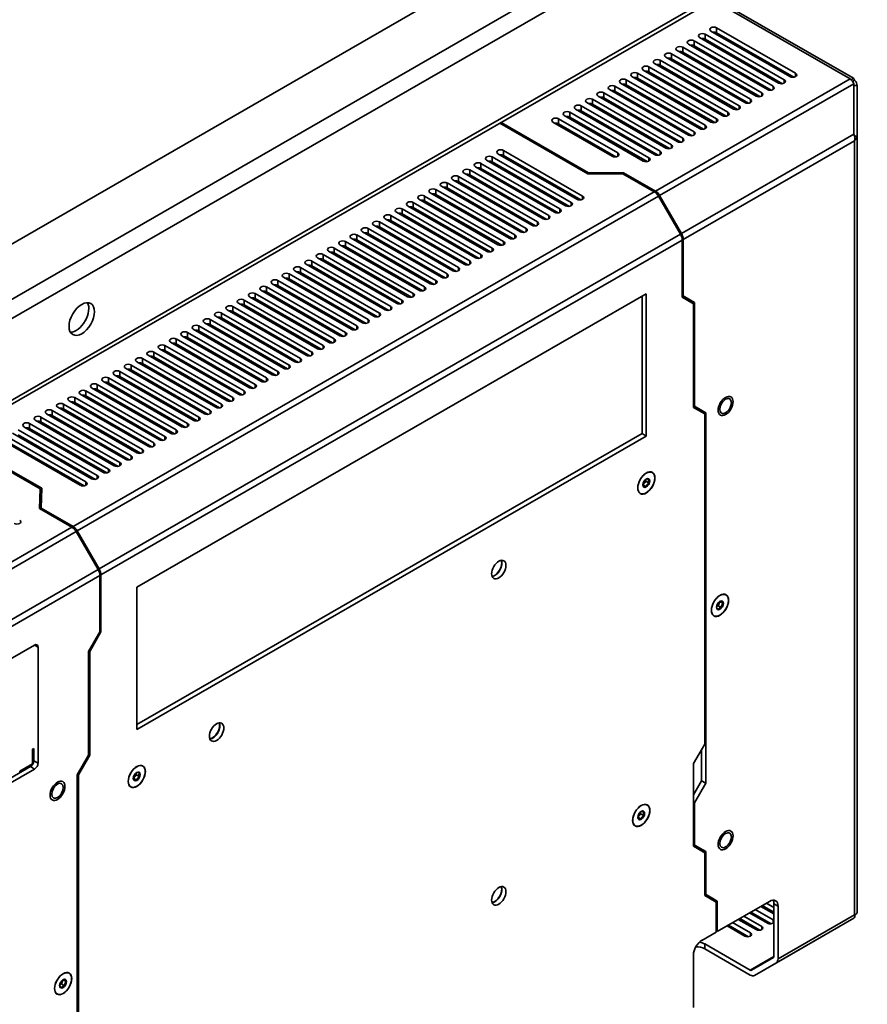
# Model space of a CAD drawing. Header units: millimetres. Extents: x 0 to 4200, y 0 to 2970.
# Tile 8 of 22: x 692 to 904, y 636 to 883. Entities that reach past the tile are written whole.
import ezdxf

# ---------------------------------------------------------------- set-up
doc = ezdxf.new("R2010")
doc.units = ezdxf.units.MM
doc.header["$LTSCALE"] = 10
doc.layers.add('Sichtbare Kanten(ISO)', color=7, linetype='Continuous', lineweight=35)
doc.layers.add('Sichtbare tangentiale Kanten(ISO)', color=7, linetype='Continuous', lineweight=35)

msp = doc.modelspace()

# ---------------------------------------------------------------- linework, layer by layer
at = {"layer": 'Sichtbare Kanten(ISO)'}
for p, q in [((537.4, 739.03), (989.88, 999.6)), ((1007.64, 969.63), (546.67, 704.17)), ((865.35, 887.69), (899.66, 867.93)), ((900.48, 868.12), (865.93, 888.02)), ((883.14, 867.73), (863.34, 879.13)), ((864.75, 879.94), (884.55, 868.54)), ((885.97, 869.36), (866.17, 880.76)), ((866.17, 879.53), (885.51, 868.39)), ((859.1, 876.69), (878.89, 865.28)), ((880.31, 866.1), (860.51, 877.5)), ((860.51, 876.27), (879.85, 865.13)), ((861.92, 878.31), (881.72, 866.91)), ((863.34, 877.9), (882.68, 866.76)), ((871.82, 876.25), (885.48, 868.39)), ((853.44, 873.43), (873.24, 862.03)), ((874.65, 862.84), (854.85, 874.24)), ((856.27, 875.06), (876.07, 863.66)), ((877.48, 864.47), (857.68, 875.87)), ((857.68, 874.64), (877.03, 863.51)), ((869, 859.58), (849.2, 870.98)), ((850.61, 871.8), (870.41, 860.4)), ((871.82, 861.21), (852.03, 872.61)), ((852.03, 871.39), (871.37, 860.25)), ((854.85, 873.02), (874.2, 861.88)), ((871.82, 872.98), (882.63, 866.76)), ((844.95, 868.54), (864.75, 857.14)), ((866.17, 857.95), (846.37, 869.36)), ((847.78, 870.17), (867.58, 858.77)), ((849.2, 869.76), (868.54, 858.62)), ((871.82, 869.71), (879.78, 865.13)), ((860.51, 854.7), (840.71, 866.1)), ((842.13, 866.91), (861.92, 855.51)), ((863.34, 856.33), (843.54, 867.73)), ((843.54, 866.5), (862.88, 855.36)), ((846.37, 868.13), (865.71, 856.99)), ((846.58, 867.61), (846.58, 868.01)), ((871.82, 866.44), (876.94, 863.49)), ((900.48, 868.12), (899.86, 867.76)), ((900.24, 867.33), (900.77, 867.63)), ((900.48, 868.12), (900.77, 867.63)), ((900.58, 854.07), (900.58, 866.75)), ((900.58, 866.29), (901.38, 866.29)), ((901.38, 853.61), (901.38, 866.29)), ((836.47, 863.66), (856.27, 852.25)), ((857.68, 853.07), (837.88, 864.47)), ((839.3, 865.28), (859.1, 853.88)), ((840.71, 864.87), (860.06, 853.73)), ((846.58, 864.35), (846.58, 864.75)), ((852.02, 849.81), (832.23, 861.21)), ((833.64, 862.03), (853.44, 850.63)), ((854.85, 851.44), (835.05, 862.84)), ((835.05, 861.61), (854.4, 850.48)), ((837.88, 863.24), (857.23, 852.1)), ((846.58, 861.09), (846.58, 861.49)), ((871.82, 863.17), (874.09, 861.86)), ((827.98, 858.77), (847.78, 847.37)), ((849.2, 848.18), (829.4, 859.58)), ((830.81, 860.4), (850.61, 849)), ((832.23, 859.99), (851.57, 848.85)), ((811.87, 856.89), (833.92, 844.19)), ((834.09, 844.42), (812.15, 857.05)), ((825.16, 857.14), (840, 848.59)), ((841.42, 849.4), (826.57, 857.95)), ((826.57, 856.73), (840.96, 848.44)), ((829.4, 858.36), (848.74, 847.22)), ((846.58, 857.83), (846.58, 858.23)), ((846.58, 854.57), (846.58, 854.98)), ((846.58, 851.32), (846.58, 851.72)), ((901.38, 853.61), (900.73, 853.61)), ((901.38, 659.06), (901.38, 853.61)), ((811.37, 849.2), (831.17, 837.8)), ((832.58, 838.61), (812.78, 850.01)), ((812.78, 848.79), (832.12, 837.65)), ((826.92, 835.36), (807.12, 846.76)), ((808.54, 847.57), (828.34, 836.17)), ((829.75, 836.98), (809.95, 848.39)), ((809.95, 847.16), (829.3, 836.02)), ((846.58, 848.06), (846.58, 848.46)), ((802.88, 844.31), (822.68, 832.91)), ((824.09, 833.73), (804.3, 845.13)), ((804.3, 843.9), (823.64, 832.76)), ((805.71, 845.94), (825.51, 834.54)), ((807.12, 845.53), (826.47, 834.39)), ((833.92, 844.19), (842.69, 844.19)), ((842.86, 844.42), (834.09, 844.42)), ((834.09, 844.42), (834.09, 844.19)), ((842.69, 844.19), (850.56, 839.66)), ((850.84, 839.82), (842.86, 844.42)), ((842.86, 844.1), (842.86, 844.42)), ((818.44, 830.47), (798.64, 841.87)), ((800.05, 842.68), (819.85, 831.28)), ((800.54, 842.43), (800.52, 842.42)), ((821.27, 832.1), (801.47, 843.5)), ((801.47, 842.27), (820.81, 831.13)), ((801.59, 841.8), (801.94, 842)), ((794.4, 839.43), (814.19, 828.03)), ((815.61, 828.84), (795.81, 840.24)), ((795.81, 839.02), (815.15, 827.88)), ((797.22, 841.06), (817.02, 829.65)), ((797.72, 840.8), (797.69, 840.79)), ((798.64, 840.64), (817.98, 829.5)), ((798.76, 840.17), (799.11, 840.37)), ((809.95, 825.58), (790.15, 836.98)), ((791.57, 837.8), (811.37, 826.4)), ((812.78, 827.21), (792.98, 838.61)), ((792.98, 837.39), (812.33, 826.25)), ((795.93, 838.54), (796.28, 838.75)), ((851.61, 838.55), (857.11, 829.04)), ((857.39, 829.2), (851.89, 838.71)), ((785.91, 834.54), (805.71, 823.14)), ((807.12, 823.95), (787.33, 835.36)), ((787.33, 834.13), (806.67, 822.99)), ((788.74, 836.17), (808.54, 824.77)), ((790.15, 835.76), (809.5, 824.62)), ((814.31, 834.47), (814.66, 834.68)), ((801.47, 820.7), (781.67, 832.1)), ((783.08, 832.91), (802.88, 821.51)), ((804.3, 822.33), (784.5, 833.73)), ((784.5, 832.5), (803.84, 821.36)), ((811.48, 832.85), (811.83, 833.05)), ((777.43, 829.65), (797.22, 818.25)), ((798.64, 819.07), (778.84, 830.47)), ((778.84, 829.24), (798.18, 818.1)), ((780.25, 831.28), (800.05, 819.88)), ((781.67, 830.87), (801.01, 819.73)), ((808.89, 831.35), (809, 831.42)), ((792.98, 815.81), (773.18, 827.21)), ((774.6, 828.03), (794.4, 816.62)), ((795.81, 817.44), (776.01, 828.84)), ((776.01, 827.61), (795.36, 816.47)), ((857.54, 827.57), (857.54, 813.27)), ((857.82, 813.57), (857.82, 827.73)), ((768.94, 824.77), (788.74, 813.37)), ((769.43, 824.51), (769.41, 824.5)), ((790.15, 814.18), (770.35, 825.58)), ((770.35, 824.36), (789.7, 813.22)), ((770.47, 823.89), (770.82, 824.09)), ((771.77, 826.4), (791.57, 815)), ((772.26, 826.14), (772.24, 826.13)), ((773.18, 825.98), (792.53, 814.85)), ((784.5, 810.92), (764.7, 822.32)), ((766.11, 823.14), (785.91, 811.74)), ((766.6, 822.88), (766.58, 822.87)), ((787.32, 812.55), (767.53, 823.95)), ((767.53, 822.73), (786.87, 811.59)), ((767.65, 822.26), (767.99, 822.46)), ((760.46, 819.88), (780.25, 808.48)), ((760.95, 819.62), (760.92, 819.61)), ((781.67, 809.29), (761.87, 820.7)), ((761.87, 819.47), (781.21, 808.33)), ((761.99, 819), (762.34, 819.2)), ((763.28, 821.51), (783.08, 810.11)), ((763.77, 821.25), (763.75, 821.24)), ((764.7, 821.1), (784.04, 809.96)), ((764.82, 820.63), (765.17, 820.83)), ((776.01, 806.04), (756.21, 817.44)), ((757.63, 818.25), (777.43, 806.85)), ((758.12, 818), (758.1, 817.98)), ((778.84, 807.67), (759.04, 819.07)), ((759.04, 817.84), (778.38, 806.7)), ((759.16, 817.37), (759.51, 817.57)), ((783.2, 816.56), (783.55, 816.76)), ((786.03, 818.19), (786.26, 818.32)), ((751.97, 815), (771.77, 803.59)), ((752.46, 814.74), (752.44, 814.73)), ((773.18, 804.41), (753.38, 815.81)), ((753.38, 814.58), (772.73, 803.44)), ((753.5, 814.11), (753.85, 814.31)), ((754.8, 816.62), (774.6, 805.22)), ((755.29, 816.37), (755.27, 816.35)), ((756.21, 816.21), (775.56, 805.07)), ((756.33, 815.74), (756.68, 815.94)), ((780.37, 814.93), (780.72, 815.13)), ((848.56, 814.12), (720.86, 740.58)), ((746.31, 811.74), (766.11, 800.34)), ((767.53, 801.15), (747.73, 812.55)), ((749.14, 813.37), (768.94, 801.97)), ((749.63, 813.11), (749.61, 813.1)), ((770.35, 802.78), (750.56, 814.18)), ((750.56, 812.95), (769.9, 801.82)), ((750.67, 812.48), (751.02, 812.69)), ((774.71, 811.67), (775.06, 811.87)), ((777.54, 813.3), (777.89, 813.5)), ((847.5, 813.51), (847.5, 779.08)), ((848.56, 778.47), (848.56, 814.12)), ((857.54, 813.73), (857.82, 813.57)), ((857.54, 813.73), (859.59, 812.54)), ((860.37, 811.63), (857.54, 813.27)), ((860.65, 811.92), (857.82, 813.57)), ((859.59, 812.54), (860.65, 811.92)), ((859.59, 812.54), (859.59, 812.08)), ((860.65, 785.93), (860.65, 811.92)), ((761.87, 797.89), (742.07, 809.29)), ((743.48, 810.11), (763.28, 798.71)), ((743.98, 809.85), (743.95, 809.84)), ((764.7, 799.52), (744.9, 810.92)), ((744.9, 809.7), (764.24, 798.56)), ((745.02, 809.23), (745.37, 809.43)), ((746.8, 811.48), (746.78, 811.47)), ((747.73, 811.33), (767.07, 800.19)), ((747.85, 810.85), (748.2, 811.06)), ((771.88, 810.04), (772.23, 810.24)), ((860.37, 811.63), (860.37, 785.63)), ((737.83, 806.85), (757.63, 795.45)), ((759.04, 796.26), (739.24, 807.67)), ((740.66, 808.48), (760.45, 797.08)), ((741.15, 808.22), (741.12, 808.21)), ((742.07, 808.07), (761.41, 796.93)), ((742.19, 807.6), (742.54, 807.8)), ((766.23, 806.79), (766.58, 806.99)), ((769.06, 808.41), (769.4, 808.62)), ((753.38, 793.01), (733.59, 804.41)), ((735, 805.22), (754.8, 793.82)), ((735.49, 804.97), (735.47, 804.95)), ((756.21, 794.64), (736.41, 806.04)), ((736.41, 804.81), (755.76, 793.67)), ((736.53, 804.34), (736.88, 804.54)), ((738.32, 806.59), (738.3, 806.58)), ((739.24, 806.44), (758.59, 795.3)), ((739.36, 805.97), (739.71, 806.17)), ((763.4, 805.16), (763.75, 805.36)), ((729.34, 801.97), (749.14, 790.56)), ((750.56, 791.38), (730.76, 802.78)), ((732.17, 803.59), (751.97, 792.19)), ((732.66, 803.34), (732.64, 803.32)), ((733.59, 803.18), (752.93, 792.04)), ((733.7, 802.71), (734.05, 802.91)), ((757.74, 801.9), (758.09, 802.1)), ((760.57, 803.53), (760.92, 803.73)), ((744.9, 788.12), (725.1, 799.52)), ((726.51, 800.34), (746.31, 788.94)), ((727, 800.08), (726.98, 800.07)), ((747.73, 789.75), (727.93, 801.15)), ((727.93, 799.92), (747.27, 788.79)), ((728.05, 799.45), (728.4, 799.65)), ((729.83, 801.71), (729.81, 801.7)), ((730.76, 801.55), (750.1, 790.41)), ((730.88, 801.08), (731.22, 801.28)), ((754.91, 800.27), (755.26, 800.47)), ((720.86, 797.08), (740.66, 785.68)), ((742.07, 786.49), (722.27, 797.89)), ((723.69, 798.71), (743.48, 787.31)), ((724.18, 798.45), (724.15, 798.44)), ((725.1, 798.3), (744.44, 787.16)), ((725.22, 797.82), (725.57, 798.03)), ((749.26, 797.01), (749.61, 797.21)), ((752.08, 798.64), (752.43, 798.84)), ((736.41, 783.23), (716.61, 794.64)), ((718.03, 795.45), (737.83, 784.05)), ((718.52, 795.19), (718.5, 795.18)), ((739.24, 784.86), (719.44, 796.26)), ((719.44, 795.04), (738.79, 783.9)), ((719.56, 794.57), (719.91, 794.77)), ((721.35, 796.82), (721.33, 796.81)), ((722.27, 796.67), (741.62, 785.53)), ((722.39, 796.2), (722.74, 796.4)), ((746.43, 795.38), (746.78, 795.59)), ((712.37, 792.19), (732.17, 780.79)), ((733.58, 781.61), (713.79, 793.01)), ((715.2, 793.82), (735, 782.42)), ((715.69, 793.56), (715.67, 793.55)), ((716.61, 793.41), (735.96, 782.27)), ((716.73, 792.94), (717.08, 793.14)), ((740.77, 792.13), (741.12, 792.33)), ((743.6, 793.76), (743.95, 793.96)), ((727.93, 778.35), (708.13, 789.75)), ((709.54, 790.56), (729.34, 779.16)), ((710.03, 790.31), (710.01, 790.29)), ((730.76, 779.98), (710.96, 791.38)), ((710.96, 790.15), (730.3, 779.01)), ((711.08, 789.68), (711.43, 789.88)), ((712.86, 791.94), (712.84, 791.92)), ((713.79, 791.78), (733.13, 780.64)), ((713.9, 791.31), (714.25, 791.51)), ((737.94, 790.5), (738.29, 790.7)), ((703.89, 787.31), (723.69, 775.9)), ((725.1, 776.72), (705.3, 788.12)), ((706.71, 788.93), (726.51, 777.53)), ((707.21, 788.68), (707.18, 788.67)), ((708.13, 788.52), (727.47, 777.38)), ((708.25, 788.05), (708.6, 788.25)), ((732.29, 787.24), (732.64, 787.44)), ((735.11, 788.87), (735.46, 789.07)), ((719.44, 773.46), (699.64, 784.86)), ((701.06, 785.68), (720.86, 774.28)), ((722.27, 775.09), (702.47, 786.49)), ((702.47, 785.27), (721.82, 774.13)), ((705.3, 786.89), (724.64, 775.75)), ((705.42, 786.42), (705.77, 786.62)), ((729.46, 785.61), (729.81, 785.81)), ((860.37, 786.09), (860.65, 785.93)), ((860.37, 786.09), (862.42, 784.9)), ((863.2, 783.99), (860.37, 785.63)), ((863.48, 784.29), (860.65, 785.93)), ((862.42, 784.9), (863.48, 784.29)), ((862.42, 784.9), (862.42, 784.44)), ((695.4, 782.42), (715.2, 771.02)), ((716.61, 771.83), (696.82, 783.23)), ((698.23, 784.05), (718.03, 772.65)), ((699.64, 783.64), (718.99, 772.5)), ((723.8, 782.35), (724.15, 782.55)), ((726.63, 783.98), (726.98, 784.18)), ((863.2, 783.99), (863.2, 701.28)), ((863.48, 691.49), (863.48, 784.29)), ((710.96, 768.58), (691.16, 779.98)), ((692.57, 780.79), (712.37, 769.39)), ((713.79, 770.2), (693.99, 781.61)), ((693.99, 780.38), (713.33, 769.24)), ((696.82, 782.01), (716.16, 770.87)), ((720.97, 780.72), (721.32, 780.93)), ((696.63, 765.26), (674.69, 777.89)), ((697.03, 765.36), (674.97, 778.06)), ((686.92, 777.53), (706.71, 766.13)), ((708.13, 766.95), (688.33, 778.35)), ((689.74, 779.16), (709.54, 767.76)), ((691.16, 778.75), (710.5, 767.61)), ((847.5, 779.08), (720.86, 706.15)), ((720.86, 704.93), (848.56, 778.47)), ((847.5, 779.08), (848.56, 778.47)), ((688.33, 777.12), (707.67, 765.98)), ((709.59, 770.99), (709.83, 771.13)), ((848.41, 767.13), (848.41, 767.6)), ((850.05, 769.3), (849.91, 769.39)), ((696.5, 760.29), (696.63, 765.26)), ((696.63, 764.04), (696.63, 765.26)), ((696.91, 760.38), (697.03, 765.36)), ((847.7, 766.25), (848.41, 767.13)), ((848.51, 765.78), (847.71, 766.25)), ((849.22, 766.66), (848.41, 767.13)), ((696.63, 764.04), (696.53, 760.27)), ((696.63, 764.36), (697, 764.15)), ((847.06, 764.1), (846.91, 764.19)), ((704.61, 755.61), (696.5, 760.29)), ((696.91, 760.05), (696.91, 760.38)), ((704.9, 755.78), (696.91, 760.38)), ((711.16, 744.99), (705.66, 754.51)), ((711.44, 745.15), (705.95, 754.67)), ((711.59, 729.36), (711.59, 743.53)), ((711.88, 729.38), (711.88, 743.69)), ((720.86, 740.58), (720.86, 704.93)), ((868.51, 738.65), (868.36, 738.73)), ((866.16, 735.72), (866.57, 735.95)), ((866.57, 735.95), (866.98, 737)), ((867.38, 735.49), (866.57, 735.95)), ((866.98, 737), (866.97, 737.01)), ((867.78, 736.54), (866.98, 737)), ((865.51, 733.45), (865.37, 733.53)), ((711.59, 729.36), (708.77, 724.46)), ((709.05, 724.49), (711.88, 729.38)), ((711.59, 729.55), (711.88, 729.38)), ((695.26, 726.08), (659.48, 705.48)), ((696.11, 696.49), (696.11, 725.59)), ((708.77, 724.46), (708.77, 698.46)), ((709.05, 724.49), (708.85, 724.6)), ((709.05, 698.49), (709.05, 724.49)), ((860.37, 696.38), (863.2, 701.28)), ((695.05, 700.2), (694.69, 700)), ((694.69, 700), (694.69, 696.32)), ((695.05, 700.2), (695.05, 697.1)), ((705.94, 693.56), (708.77, 698.46)), ((706.22, 693.59), (709.05, 698.49)), ((708.77, 698.65), (709.05, 698.49)), ((862.42, 699.93), (862.42, 692.1)), ((694.69, 696.32), (691.51, 694.48)), ((694.69, 696.32), (691.51, 694.49)), ((694.69, 696.32), (694.69, 696.32)), ((694.8, 696.26), (694.69, 696.32)), ((722.35, 695.76), (722.21, 695.85)), ((860.37, 696.38), (860.37, 675.67)), ((694.2, 695.63), (658.63, 675.15)), ((659.48, 674.41), (695.26, 695.02)), ((691.51, 694.49), (691.51, 694.08)), ((705.94, 600.77), (705.94, 693.56)), ((706.02, 693.7), (706.22, 693.59)), ((706.22, 610.88), (706.22, 693.59)), ((720, 692.71), (720.71, 693.59)), ((720.71, 693.59), (720.71, 694.06)), ((721.52, 693.12), (720.71, 693.59)), ((720.81, 692.24), (720, 692.71)), ((862.42, 692.1), (860.37, 688.55)), ((860.65, 686.59), (863.48, 691.49)), ((863.48, 691.49), (862.42, 692.1)), ((719.35, 690.56), (719.21, 690.65)), ((848.78, 686), (848.64, 686.08)), ((860.65, 686.59), (860.37, 686.76)), ((860.65, 675.97), (860.65, 686.59)), ((846.43, 682.94), (847.14, 683.82)), ((847.14, 683.82), (847.14, 684.3)), ((847.95, 683.36), (847.14, 683.82)), ((847.24, 682.48), (846.43, 682.94)), ((845.78, 680.8), (845.64, 680.88)), ((860.37, 676.13), (862.42, 674.94)), ((860.37, 676.13), (860.65, 675.97)), ((863.2, 674.03), (860.37, 675.67)), ((863.48, 674.32), (860.65, 675.97)), ((862.42, 674.94), (862.42, 674.48)), ((862.42, 674.94), (863.48, 674.32)), ((863.2, 674.03), (863.2, 663.29)), ((863.48, 663.59), (863.48, 674.32)), ((863.2, 663.75), (865.25, 662.56)), ((863.48, 663.59), (863.2, 663.75)), ((863.2, 663.29), (866.03, 661.65)), ((866.31, 661.95), (863.48, 663.59)), ((865.25, 662.56), (865.25, 662.1)), ((865.25, 662.56), (866.31, 661.95)), ((866.03, 661.65), (866.03, 654.13)), ((866.31, 654.29), (866.31, 661.95)), ((879.46, 661.86), (866.31, 654.29)), ((880.52, 660.35), (878.68, 661.41)), ((880.24, 662.14), (880.37, 662.07)), ((880.52, 648.06), (880.52, 661.24)), ((874.44, 658.97), (878.89, 656.4)), ((874.79, 659.17), (879.85, 656.25)), ((880.31, 657.22), (875.85, 659.78)), ((877.26, 660.6), (880.52, 658.72)), ((877.61, 660.8), (880.52, 659.12)), ((881.58, 660.63), (881.58, 647.44)), ((901.38, 659.06), (901.38, 659.03)), ((901.38, 659.03), (901.38, 659.03)), ((874.65, 653.96), (870.19, 656.53)), ((871.61, 657.34), (876.07, 654.77)), ((871.96, 657.54), (877.03, 654.62)), ((877.48, 655.59), (873.02, 658.15)), ((875.65, 643.29), (900.58, 657.65)), ((900.58, 657.67), (900.58, 657.65)), ((866.03, 654.13), (862.49, 652.09)), ((866.03, 654.45), (866.31, 654.29)), ((868.78, 655.71), (873.24, 653.14)), ((869.13, 655.91), (874.2, 652.99)), ((863.2, 651.19), (874.6, 644.62)), ((874.6, 643.39), (863.2, 649.96)), ((860.37, 648.42), (860.37, 635.23)), ((874.9, 644.59), (880.4, 647.78)), ((881.15, 646.48), (875.65, 643.29)), ((701.95, 641.16), (702.36, 642.21)), ((702.36, 642.21), (702.36, 642.21)), ((703.17, 641.74), (702.36, 642.21)), ((703.89, 643.85), (703.75, 643.93)), ((701.55, 640.92), (701.95, 641.16)), ((702.76, 640.69), (701.95, 641.16)), ((700.9, 638.65), (700.76, 638.73))]:
    msp.add_line(p, q, dxfattribs=at)
for centre, major_axis, ratio, start_param, end_param in [((865.46, 880.35), (-1, 0), 0.575862, 3.926991, 7.068583), ((862.63, 878.72), (-1, 0), 0.575862, 3.926991, 7.068583), ((865.46, 879.12), (1, 0), 0.575862, 0.785398, 1.825871), ((856.98, 875.46), (-1, 0), 0.575862, 3.926991, 7.068583), ((859.8, 877.09), (-1, 0), 0.575862, 3.926991, 7.068583), ((859.8, 875.87), (1, 0), 0.575862, 0.785398, 1.825871), ((862.63, 877.5), (1, 0), 0.575862, 0.785398, 1.825871), ((871.82, 875.43), (-0.499, 0.867), 0.578093, 5.499721, 6.501752), ((872.89, 876.04), (0.499, -0.867), 0.578093, 4.445851, 5.200676), ((854.15, 873.84), (-1, 0), 0.575862, 3.926991, 7.068583), ((856.98, 874.24), (1, 0), 0.575862, 0.785398, 1.825871), ((848.49, 870.58), (-1, 0), 0.575862, 3.926991, 7.068583), ((851.32, 872.21), (-1, 0), 0.575862, 3.926991, 7.068583), ((851.32, 870.98), (1, 0), 0.575862, 0.785398, 1.825871), ((854.15, 872.61), (1, 0), 0.575862, 0.785398, 1.825871), ((871.82, 872.16), (-0.499, 0.867), 0.578093, 5.499721, 6.483318), ((872.89, 872.77), (0.499, -0.867), 0.578093, 4.445851, 5.152078), ((845.66, 868.95), (-1, 0), 0.575862, 3.926991, 7.068583), ((848.49, 869.35), (1, 0), 0.575862, 0.785398, 1.825871), ((871.82, 868.89), (-0.499, 0.867), 0.578093, 5.499721, 6.464654), ((872.89, 869.5), (0.499, -0.867), 0.578093, 4.445851, 5.109272), ((885.26, 868.95), (1, 0), 0.575862, 3.926991, 7.068583), ((840, 865.69), (-1, 0), 0.575862, 3.926991, 7.068583), ((842.83, 867.32), (-1, 0), 0.575862, 3.926991, 7.068583), ((842.83, 866.09), (1, 0), 0.575862, 0.785398, 1.82587), ((845.66, 867.72), (1, 0), 0.575862, 0.785398, 1.825871), ((871.82, 865.62), (-0.499, 0.867), 0.578093, 5.499721, 6.445746), ((872.89, 866.23), (0.499, -0.867), 0.578093, 4.445851, 5.070519), ((879.6, 865.69), (1, 0), 0.575862, 3.926991, 7.068583), ((882.43, 867.32), (1, 0), 0.575862, 3.926991, 7.068583), ((899.66, 866.21), (0.88, -1.91), 0.506527, 1.619326, 2.404655), ((899.28, 866.77), (-1.95, 1.08), 0.716351, 3.517693, 4.303051), ((837.18, 864.06), (-1, 0), 0.575862, 3.926991, 7.068583), ((840, 864.46), (1, 0), 0.575862, 0.785398, 1.82587), ((876.77, 864.06), (1, 0), 0.575862, 3.926991, 7.068583), ((831.52, 860.8), (-1, 0), 0.575862, 3.926991, 7.068583), ((834.35, 862.43), (-1, 0), 0.575862, 3.926991, 7.068583), ((834.35, 861.21), (1, 0), 0.575862, 0.785398, 1.82587), ((837.18, 862.84), (1, 0), 0.575862, 0.785398, 1.82587), ((871.12, 860.81), (1, 0), 0.575862, 3.926991, 7.068583), ((871.82, 862.35), (-0.499, 0.867), 0.578093, 5.499721, 6.426576), ((872.89, 862.96), (0.499, -0.867), 0.578093, 4.445851, 5.034803), ((873.95, 862.43), (1, 0), 0.575862, 3.926991, 7.068583), ((828.69, 859.18), (-1, 0), 0.575862, 3.926991, 7.068583), ((831.52, 859.58), (1, 0), 0.575862, 0.785398, 1.82587), ((868.29, 859.18), (1, 0), 0.575862, 3.926991, 7.068583), ((825.86, 857.55), (-1, 0), 0.575862, 3.926991, 7.068583), ((825.86, 856.32), (1, 0), 0.575862, 0.785398, 1.82587), ((828.69, 857.95), (1, 0), 0.575862, 0.785398, 1.82587), ((862.63, 855.92), (1, 0), 0.575862, 3.926991, 7.068583), ((865.46, 857.55), (1, 0), 0.575862, 3.926991, 7.068583), ((859.8, 854.29), (1, 0), 0.575862, 3.926991, 7.068583), ((899.28, 853.32), (-0.54, 2.07), 0.689485, 4.113969, 4.899308), ((854.15, 851.03), (1, 0), 0.575862, 3.926991, 7.068583), ((856.97, 852.66), (1, 0), 0.575862, 3.926991, 7.068583), ((812.07, 849.61), (-1, 0), 0.575862, 3.926991, 7.068583), ((812.07, 848.38), (1, 0), 0.575862, 0.785398, 1.825871), ((810.98, 851.55), (1.63, -2.84), 0.578093, 6.152453, 6.370257), ((840.71, 849), (1, 0), 0.575862, 3.926991, 7.068583), ((851.32, 849.4), (1, 0), 0.575862, 3.926991, 7.068583), ((806.42, 846.35), (-1, 0), 0.575862, 3.926991, 7.068583), ((809.25, 847.98), (-1, 0), 0.575862, 3.926991, 7.068583), ((809.25, 846.75), (1, 0), 0.575862, 0.785398, 1.825871), ((848.49, 847.77), (1, 0), 0.575862, 3.926991, 7.068583), ((803.59, 844.72), (-1, 0), 0.575862, 3.926991, 7.068583), ((803.59, 843.49), (1, 0), 0.575862, 0.785398, 1.825871), ((805, 842.55), (-3, 0), 0.575862, 5.210514, 5.275167), ((806.42, 845.12), (1, 0), 0.575862, 0.785398, 1.825871), ((797.93, 841.46), (-1, 0), 0.575862, 3.926991, 7.068583), ((800.76, 843.09), (-1, 0), 0.575862, 3.926991, 7.068583), ((800.76, 841.87), (1, 0), 0.575862, 0.785398, 1.825871), ((805, 841.33), (3, 0), 0.575862, 1.264406, 1.54846), ((795.1, 839.83), (-1, 0), 0.575862, 3.926991, 7.068583), ((795.1, 838.61), (1, 0), 0.575862, 0.785398, 1.825871), ((797.22, 838.07), (-3, 0), 0.575862, 5.593063, 5.610564), ((797.93, 840.24), (1, 0), 0.575862, 0.785398, 1.825871), ((850.56, 837.94), (1.05, -1.82), 0.578093, 1.57273, 2.358128), ((850.84, 838.11), (-1.05, 1.82), 0.578093, 4.714323, 5.499721), ((789.45, 836.58), (-1, 0), 0.575862, 3.926991, 7.068583), ((792.27, 838.21), (-1, 0), 0.575862, 3.926991, 7.068583), ((792.27, 836.98), (1, 0), 0.575862, 0.785398, 1.825871), ((829.04, 836.58), (1, 0), 0.575862, 3.926991, 7.068583), ((831.87, 838.21), (1, 0), 0.575862, 3.926991, 7.068583), ((783.79, 833.32), (-1, 0), 0.575862, 3.926991, 7.068583), ((786.62, 834.95), (-1, 0), 0.575862, 3.926991, 7.068583), ((786.62, 833.72), (1, 0), 0.575862, 0.785398, 1.825871), ((789.45, 835.35), (1, 0), 0.575862, 0.785398, 1.825871), ((814.55, 837.06), (3, 0), 0.575862, 5.720407, 5.893553), ((826.22, 834.95), (1, 0), 0.575862, 3.926991, 7.068583), ((780.96, 831.69), (-1, 0), 0.575862, 3.926991, 7.068583), ((783.79, 832.09), (1, 0), 0.575862, 0.785398, 1.825871), ((820.56, 831.69), (1, 0), 0.575862, 3.926991, 7.068583), ((823.39, 833.32), (1, 0), 0.575862, 3.926991, 7.068583), ((775.3, 828.43), (-1, 0), 0.575862, 3.926991, 7.068583), ((778.13, 830.06), (-1, 0), 0.575862, 3.926991, 7.068583), ((778.13, 828.84), (1, 0), 0.575862, 0.785398, 1.825871), ((780.96, 830.46), (1, 0), 0.575862, 0.785398, 1.825871), ((788.95, 829.81), (-2.13, 0), 0.575862, 5.424039, 5.65734), ((788.95, 828.58), (2.12, 0), 0.575862, 1.457846, 1.774141), ((788.95, 829.81), (2.12, 0), 0.575862, 5.338234, 5.571536), ((806.77, 832.58), (3, 0), 0.575862, 5.38501, 5.497787), ((817.73, 830.06), (1, 0), 0.575862, 3.926991, 7.068583), ((856.06, 828.43), (-1.05, 1.82), 0.578093, 3.928925, 4.714323), ((856.34, 828.59), (-1.05, 1.82), 0.578093, 3.928925, 4.714323), ((772.48, 826.8), (-1, 0), 0.575862, 3.926991, 7.068583), ((775.3, 827.21), (1, 0), 0.575862, 0.785398, 1.825871), ((812.07, 826.8), (1, 0), 0.575862, 3.926991, 7.068583), ((814.9, 828.43), (1, 0), 0.575862, 3.926991, 7.068583), ((766.82, 823.55), (-1, 0), 0.575862, 3.926991, 7.068583), ((769.65, 825.18), (-1, 0), 0.575862, 3.926991, 7.068583), ((769.65, 823.95), (1, 0), 0.575862, 0.785398, 1.825871), ((772.48, 825.58), (1, 0), 0.575862, 0.785398, 1.825871), ((774.6, 823.82), (3, 0), 0.575862, 1.768878, 1.956215), ((809.24, 825.18), (1, 0), 0.575862, 3.926991, 7.068583), ((763.99, 821.92), (-1, 0), 0.575862, 3.926991, 7.068583), ((766.82, 822.32), (1, 0), 0.575862, 0.785398, 1.825871), ((800.8, 822.99), (-2.35, 0), 0.575862, 5.43111, 5.641951), ((800.8, 821.76), (2.35, 0), 0.575862, 1.570384, 1.835934), ((800.8, 822.99), (2.35, 0), 0.575862, 5.353623, 5.564464), ((803.59, 821.92), (1, 0), 0.575862, 3.926991, 7.068583), ((806.42, 823.55), (1, 0), 0.575862, 3.926991, 7.068583), ((758.33, 818.66), (-1, 0), 0.575862, 3.926991, 7.068583), ((761.16, 820.29), (-1, 0), 0.575862, 3.926991, 7.068583), ((761.16, 819.06), (1, 0), 0.575862, 0.785398, 1.825871), ((763.99, 820.69), (1, 0), 0.575862, 0.785398, 1.825871), ((800.76, 820.29), (1, 0), 0.575862, 3.926991, 7.068583), ((755.51, 817.03), (-1, 0), 0.575862, 3.926991, 7.068583), ((758.33, 817.43), (1, 0), 0.575862, 0.785398, 1.825871), ((784.14, 819.55), (3, 0), 0.575862, 5.497787, 5.550002), ((795.1, 817.03), (1, 0), 0.575862, 3.926991, 7.068583), ((797.93, 818.66), (1, 0), 0.575862, 3.926991, 7.068583), ((749.85, 813.77), (-1, 0), 0.575862, 3.926991, 7.068583), ((752.68, 815.4), (-1, 0), 0.575862, 3.926991, 7.068583), ((752.68, 814.18), (1, 0), 0.575862, 0.785398, 1.825871), ((755.51, 815.81), (1, 0), 0.575862, 0.785398, 1.825871), ((792.27, 815.4), (1, 0), 0.575862, 3.926991, 7.068583), ((705.65, 808.59), (-2.25, -3.9), 0.578093, 0.319049, 2.822544), ((747.02, 812.15), (-1, 0), 0.575862, 3.926991, 7.068583), ((749.85, 812.55), (1, 0), 0.575862, 0.785398, 1.825871), ((786.62, 812.15), (1, 0), 0.575862, 3.926991, 7.068583), ((789.45, 813.77), (1, 0), 0.575862, 3.926991, 7.068583), ((741.36, 808.89), (-1, 0), 0.575862, 3.926991, 7.068583), ((744.19, 810.52), (-1, 0), 0.575862, 3.926991, 7.068583), ((744.19, 809.29), (1, 0), 0.575862, 0.785398, 1.825871), ((747.02, 810.92), (1, 0), 0.575862, 0.785398, 1.825871), ((780.96, 808.89), (1, 0), 0.575862, 3.926991, 7.068583), ((783.79, 810.52), (1, 0), 0.575862, 3.926991, 7.068583), ((738.53, 807.26), (-1, 0), 0.575862, 3.926991, 7.068583), ((741.36, 807.66), (1, 0), 0.575862, 0.785398, 1.825871), ((778.13, 807.26), (1, 0), 0.575862, 3.926991, 7.068583), ((732.88, 804), (-1, 0), 0.575862, 3.926991, 7.068583), ((735.71, 805.63), (-1, 0), 0.575862, 3.926991, 7.068583), ((735.71, 804.4), (1, 0), 0.575862, 0.785398, 1.825871), ((738.53, 806.03), (1, 0), 0.575862, 0.785398, 1.825871), ((772.48, 804), (1, 0), 0.575862, 3.926991, 7.068583), ((775.3, 805.63), (1, 0), 0.575862, 3.926991, 7.068583), ((730.05, 802.37), (-1, 0), 0.575862, 3.926991, 7.068583), ((732.88, 802.77), (1, 0), 0.575862, 0.785398, 1.825871), ((769.65, 802.37), (1, 0), 0.575862, 3.926991, 7.068583), ((724.39, 799.11), (-1, 0), 0.575862, 3.926991, 7.068583), ((727.22, 800.74), (-1, 0), 0.575862, 3.926991, 7.068583), ((727.22, 799.52), (1, 0), 0.575862, 0.785398, 1.825871), ((730.05, 801.15), (1, 0), 0.575862, 0.785398, 1.825871), ((763.99, 799.12), (1, 0), 0.575862, 3.926991, 7.068583), ((766.82, 800.74), (1, 0), 0.575862, 3.926991, 7.068583), ((721.56, 797.49), (-1, 0), 0.575862, 3.926991, 7.068583), ((724.39, 797.89), (1, 0), 0.575862, 0.785398, 1.825871), ((761.16, 797.49), (1, 0), 0.575862, 3.926991, 7.068583), ((715.91, 794.23), (-1, 0), 0.575862, 3.926991, 7.068583), ((718.74, 795.86), (-1, 0), 0.575862, 3.926991, 7.068583), ((718.74, 794.63), (1, 0), 0.575862, 0.785398, 1.825871), ((721.56, 796.26), (1, 0), 0.575862, 0.785398, 1.825871), ((755.5, 794.23), (1, 0), 0.575862, 3.926991, 7.068583), ((758.33, 795.86), (1, 0), 0.575862, 3.926991, 7.068583), ((713.08, 792.6), (-1, 0), 0.575862, 3.926991, 7.068583), ((715.91, 793), (1, 0), 0.575862, 0.785398, 1.825871), ((752.68, 792.6), (1, 0), 0.575862, 3.926991, 7.068583), ((707.42, 789.34), (-1, 0), 0.575862, 3.926991, 7.068583), ((710.25, 790.97), (-1, 0), 0.575862, 3.926991, 7.068583), ((710.25, 789.74), (1, 0), 0.575862, 0.785398, 1.825871), ((713.08, 791.37), (1, 0), 0.575862, 0.785398, 1.825871), ((747.02, 789.34), (1, 0), 0.575862, 3.926991, 7.068583), ((749.85, 790.97), (1, 0), 0.575862, 3.926991, 7.068583), ((704.59, 787.71), (-1, 0), 0.575862, 3.926991, 7.068583), ((704.59, 786.49), (1, 0), 0.575862, 0.785398, 1.825871), ((707.42, 788.12), (1, 0), 0.575862, 0.785398, 1.825871), ((744.19, 787.71), (1, 0), 0.575862, 3.926991, 7.068583), ((698.94, 784.46), (-1, 0), 0.575862, 3.926991, 7.068583), ((701.77, 786.08), (-1, 0), 0.575862, 3.926991, 7.068583), ((701.77, 784.86), (1, 0), 0.575862, 0.785398, 1.825871), ((707.42, 786.36), (-3, 0), 0.575862, 5.865234, 5.959934), ((738.53, 784.46), (1, 0), 0.575862, 3.926991, 7.068583), ((741.36, 786.08), (1, 0), 0.575862, 3.926991, 7.068583), ((696.11, 782.83), (-1, 0), 0.575862, 3.926991, 7.068583), ((696.11, 781.6), (1, 0), 0.575862, 0.785398, 1.825871), ((698.94, 783.23), (1, 0), 0.575862, 0.785398, 1.825871), ((735.71, 782.83), (1, 0), 0.575862, 3.926991, 7.068583), ((693.28, 781.2), (-1, 0), 0.575862, 3.926991, 7.068583), ((693.28, 779.97), (1, 0), 0.575862, 0.785398, 1.825871), ((730.05, 779.57), (1, 0), 0.575862, 3.926991, 7.068583), ((732.88, 781.2), (1, 0), 0.575862, 3.926991, 7.068583), ((699.15, 778.09), (-2.13, 0), 0.575862, 5.905931, 6.178652), ((699.15, 776.87), (2.13, 0), 0.575862, 2.039201, 2.276959), ((716.97, 780.86), (3, 0), 0.575862, 5.03564, 5.212803), ((727.22, 777.94), (1, 0), 0.575862, 3.926991, 7.068583), ((699.15, 778.09), (2.13, 0), 0.575862, 4.816922, 5.089643), ((721.56, 774.68), (1, 0), 0.575862, 3.926991, 7.068583), ((724.39, 776.31), (1, 0), 0.575862, 3.926991, 7.068583), ((718.74, 773.05), (1, 0), 0.575862, 3.926991, 7.068583), ((710.64, 771.07), (-2.15, 0), 0.575862, 5.658207, 5.897971), ((711.35, 770.25), (2.15, 0), 0.575862, 2.280594, 2.356194), ((710.64, 771.07), (2.15, 0), 0.575862, 5.097603, 5.337367), ((713.08, 769.8), (1, 0), 0.575862, 3.926991, 7.068583), ((715.91, 771.43), (1, 0), 0.575862, 3.926991, 7.068583), ((710.25, 768.17), (1, 0), 0.575862, 3.926991, 7.068583), ((847.7, 767.19), (-0.494, -0.858), 0.578097, 0.788589, 2.353004), ((848.41, 766.79), (1.5, 2.6), 0.578097, 0, 0.120965), ((848.34, 766.83), (1.52, 2.64), 0.578097, 6.095558, 6.211389), ((707.42, 766.54), (1, 0), 0.575862, 3.926991, 7.068583), ((848.41, 766.79), (-1.5, -2.6), 0.578097, 6.162192, 6.283185), ((848.34, 766.83), (-1.52, -2.64), 0.578097, 0.07179, 0.187628), ((690.8, 756.97), (1, 0), 0.575862, 3.926991, 7.068583), ((704.61, 753.9), (1.05, -1.82), 0.578093, 1.57273, 2.358128), ((704.9, 754.06), (-1.05, 1.82), 0.578093, 4.714323, 5.499721), ((710.39, 744.54), (1.05, -1.82), 0.578093, 0.787332, 1.57273), ((810.52, 745.61), (-1.27, -2.21), 0.578093, 0.428101, 2.713492), ((810.59, 745.57), (-1.27, -2.21), 0.578093, 0.397883, 2.74371), ((710.11, 744.38), (1.05, -1.82), 0.578093, 0.787332, 1.57273), ((866.87, 736.13), (1.5, 2.6), 0.57809, 0, 0.120969), ((866.8, 736.17), (1.52, 2.64), 0.57809, 6.095558, 6.211388), ((866.16, 736.53), (-0.494, -0.858), 0.57809, 0.788615, 2.352977), ((866.87, 736.13), (-1.5, -2.6), 0.57809, 6.162187, 6.283185), ((866.8, 736.17), (-1.52, -2.64), 0.57809, 0.07179, 0.187627), ((695.26, 725.1), (-0.6, -1.04), 0.578093, 2.354261, 3.925057), ((739.81, 704.89), (-1.27, -2.21), 0.578093, 0.428101, 2.713492), ((739.88, 704.85), (-1.27, -2.21), 0.578093, 0.397883, 2.743709), ((694.2, 696.61), (0.6, 1.04), 0.578093, 3.925057, 5.495853), ((695.26, 696), (-0.6, -1.04), 0.578093, 0.783464, 2.354261), ((720.71, 693.25), (1.5, 2.6), 0.578097, 0, 0.120964), ((720.64, 693.29), (1.52, 2.64), 0.578097, 6.095558, 6.211389), ((720, 693.65), (-0.494, -0.858), 0.578097, 0.788589, 2.353004), ((720.71, 693.25), (-1.5, -2.6), 0.578097, 6.162193, 6.283185), ((720.64, 693.29), (-1.52, -2.64), 0.578097, 0.07179, 0.187628), ((847.14, 683.48), (1.5, 2.6), 0.578097, 0, 0.120968), ((847.07, 683.52), (1.52, 2.64), 0.578097, 6.095558, 6.21139), ((846.43, 683.89), (-0.494, -0.858), 0.578097, 0.788589, 2.353004), ((847.14, 683.48), (-1.5, -2.6), 0.578097, 6.162189, 6.283185), ((847.07, 683.52), (-1.52, -2.64), 0.578097, 0.071789, 0.187628), ((810.52, 663.85), (-1.27, -2.21), 0.578093, 0.4281, 2.713492), ((810.59, 663.81), (-1.27, -2.21), 0.578093, 0.397882, 2.74371), ((879.46, 659.41), (1.5, 2.6), 0.578093, 5.495853, 7.066657), ((878.4, 660.02), (-1.5, -2.6), 0.578093, 2.354261, 2.780954), ((899.28, 659.35), (-2.09, 0.35), 0.428207, 2.42869, 3.214028), ((879.6, 656.81), (1, 0), 0.575862, 3.926991, 5.879774), ((879.6, 656.81), (-1, 0), 0.575862, 3.545004, 3.926991), ((899.28, 659.35), (1.35, -1.64), 0.430878, 6.212022, 6.997359), ((873.95, 653.55), (1, 0), 0.575862, 3.926991, 7.068583), ((876.77, 655.18), (1, 0), 0.575862, 3.926991, 7.068583), ((862.49, 649.64), (1.5, 2.6), 0.578093, 0.783464, 2.354261), ((861.08, 649.97), (3, 0), 0.575862, 0.785398, 1.300538), ((861.08, 648.74), (-3, 0), 0.575862, 3.926991, 4.748702), ((880.1, 648.3), (0.299, -0.52), 0.578093, 0.001934, 0.787332), ((880.1, 648.3), (1.05, -1.82), 0.578093, 0.001934, 0.787332), ((702.25, 641.33), (1.5, 2.6), 0.578097, 0, 0.120995), ((874.6, 645.11), (0.299, -0.52), 0.578093, 5.499721, 6.285119), ((701.55, 641.74), (-0.494, -0.858), 0.578097, 0.788589, 2.353004), ((702.18, 641.37), (1.52, 2.64), 0.578097, 6.095558, 6.211396), ((874.6, 645.11), (1.05, -1.82), 0.578093, 5.499721, 6.285119), ((702.25, 641.33), (-1.5, -2.6), 0.578097, 6.162219, 6.283185), ((702.18, 641.37), (-1.52, -2.64), 0.578097, 0.071796, 0.187628)]:
    msp.add_ellipse(centre, major_axis=major_axis, ratio=ratio, start_param=start_param, end_param=end_param, dxfattribs=at)
for centre, major_axis, ratio in [((707.07, 807.78), (2.25, 3.9), 0.578093), ((868.43, 785.99), (1.02, 1.78), 0.578093), ((848.56, 766.7), (1.52, 2.64), 0.578093), ((848.55, 766.7), (-1.5, -2.6), 0.578097), ((848.55, 766.7), (-0.61, -1.05), 0.578097), ((811.58, 745), (1.27, 2.21), 0.578093), ((867.02, 736.04), (-1.52, -2.64), 0.578093), ((867.01, 736.05), (1.5, 2.6), 0.57809), ((867.01, 736.05), (0.61, 1.05), 0.57809), ((740.87, 704.28), (1.27, 2.21), 0.578093), ((720.86, 693.16), (1.52, 2.64), 0.578093), ((720.85, 693.16), (-1.5, -2.6), 0.578097), ((720.85, 693.16), (-0.61, -1.05), 0.578097), ((700.99, 689.57), (1.02, 1.78), 0.578093), ((847.29, 683.39), (1.52, 2.64), 0.578093), ((847.28, 683.4), (-1.5, -2.6), 0.578097), ((847.28, 683.4), (-0.61, -1.05), 0.578097), ((868.43, 677.18), (1.02, 1.78), 0.578093), ((811.58, 663.24), (1.27, 2.21), 0.578093), ((702.4, 641.25), (1.52, 2.64), 0.578093), ((702.39, 641.25), (-1.5, -2.6), 0.578097), ((702.39, 641.25), (-0.61, -1.05), 0.578097)]:
    msp.add_ellipse(centre, major_axis=major_axis, ratio=ratio, dxfattribs=at)
msp.add_open_spline([(900.77, 852.46), (900.86, 852.55), (900.95, 852.63), (901.1, 852.82), (901.17, 852.91), (901.33, 853.21), (901.38, 853.41), (901.38, 853.61)], degree=3, knots=[0, 0, 0, 0, 0.0423987, 0.0423987, 0.0847156, 0.0847156, 0.1690431, 0.1690431, 0.1690431, 0.1690431], dxfattribs=at)
for points, weights in [([(848.52, 767.68), (848.68, 767.75), (849.22, 767.61)], [1.03499589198, 1.18142846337, 1.02679491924]), ([(849.22, 767.61), (849.02, 767.25), (849.22, 766.66)], [1.02679491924, 1.18564064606, 1.02679491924]), ([(847.8, 765.85), (847.71, 766.11), (847.7, 766.3)], [1.02679491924, 1.09140503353, 1.10345513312]), ([(848.51, 765.78), (847.95, 765.93), (847.8, 765.85)], [1.02679491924, 1.18564064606, 1.02679491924]), ([(849.22, 766.66), (848.66, 766.34), (848.51, 765.78)], [1.02679491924, 1.18564064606, 1.02679491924]), ([(866.56, 735.02), (866.16, 735.41), (866.15, 735.59)], [1.02679491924, 1.17982156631, 1.03800673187]), ([(867.38, 735.49), (866.76, 735.37), (866.56, 735.02)], [1.02679491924, 1.18564064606, 1.02679491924]), ([(866.93, 736.99), (867.1, 737.07), (867.38, 737.12)], [1.10382793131, 1.09244066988, 1.02679491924]), ([(867.38, 737.12), (867.38, 736.95), (867.78, 736.54)], [1.02679491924, 1.18564064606, 1.02679491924]), ([(867.78, 736.54), (867.38, 736.13), (867.38, 735.49)], [1.02679491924, 1.18564064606, 1.02679491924]), ([(720.82, 694.14), (720.97, 694.21), (721.52, 694.07)], [1.03499589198, 1.18142846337, 1.02679491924]), ([(721.52, 694.07), (721.31, 693.71), (721.52, 693.12)], [1.02679491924, 1.18564064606, 1.02679491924]), ([(720.1, 692.31), (720.01, 692.57), (720, 692.76)], [1.02679491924, 1.09140503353, 1.10345513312]), ([(720.81, 692.24), (720.25, 692.39), (720.1, 692.31)], [1.02679491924, 1.18564064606, 1.02679491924]), ([(721.52, 693.12), (720.96, 692.8), (720.81, 692.24)], [1.02679491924, 1.18564064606, 1.02679491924]), ([(847.25, 684.37), (847.4, 684.45), (847.95, 684.3)], [1.03499589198, 1.18142846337, 1.02679491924]), ([(847.95, 684.3), (847.74, 683.95), (847.95, 683.36)], [1.02679491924, 1.18564064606, 1.02679491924]), ([(846.53, 682.54), (846.44, 682.81), (846.43, 683)], [1.02679491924, 1.09140503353, 1.10345513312]), ([(847.24, 682.48), (846.68, 682.63), (846.53, 682.54)], [1.02679491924, 1.18564064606, 1.02679491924]), ([(847.95, 683.36), (847.39, 683.03), (847.24, 682.48)], [1.02679491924, 1.18564064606, 1.02679491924]), ([(702.31, 642.19), (702.49, 642.27), (702.76, 642.33)], [1.10382872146, 1.0924429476, 1.02679491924]), ([(702.76, 642.33), (702.76, 642.15), (703.17, 641.74)], [1.02679491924, 1.18564064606, 1.02679491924]), ([(703.17, 641.74), (702.76, 641.33), (702.76, 640.69)], [1.02679491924, 1.18564064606, 1.02679491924]), ([(701.94, 640.22), (701.55, 640.62), (701.54, 640.79)], [1.02679491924, 1.17982721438, 1.03799626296]), ([(702.76, 640.69), (702.15, 640.57), (701.94, 640.22)], [1.02679491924, 1.18564064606, 1.02679491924])]:
    msp.add_rational_spline(points, weights, degree=2, dxfattribs=at)
at = {"layer": 'Sichtbare tangentiale Kanten(ISO)'}
for p, q in [((545.18, 729.67), (1006.14, 995.12)), ((1008.26, 991.44), (547.3, 725.99)), ((547.3, 705.55), (1008.26, 971)), ((863.34, 877.9), (863.34, 879.13)), ((866.17, 879.53), (866.17, 880.76)), ((860.51, 876.27), (860.51, 877.5)), ((854.85, 873.02), (854.85, 874.24)), ((857.68, 874.64), (857.68, 875.87)), ((849.2, 869.76), (849.2, 870.98)), ((852.03, 871.39), (852.03, 872.61)), ((846.37, 868.13), (846.37, 869.36)), ((885.97, 868.54), (885.97, 869.36)), ((840.71, 864.87), (840.71, 866.1)), ((843.54, 866.5), (843.54, 867.73)), ((850.84, 839.82), (899.66, 867.93)), ((851.89, 838.71), (900.58, 866.75)), ((880.31, 865.28), (880.31, 866.1)), ((883.14, 866.91), (883.14, 867.73)), ((837.88, 863.24), (837.88, 864.47)), ((877.48, 863.66), (877.48, 864.47)), ((832.23, 859.99), (832.23, 861.21)), ((835.05, 861.61), (835.05, 862.84)), ((871.82, 860.4), (871.82, 861.21)), ((874.65, 862.03), (874.65, 862.84)), ((829.4, 858.36), (829.4, 859.58)), ((869, 858.77), (869, 859.58)), ((826.57, 856.73), (826.57, 857.95)), ((863.34, 855.51), (863.34, 856.33)), ((866.17, 857.14), (866.17, 857.95)), ((900.58, 854.07), (857.39, 829.2)), ((860.51, 853.88), (860.51, 854.7)), ((854.85, 850.63), (854.85, 851.44)), ((857.68, 852.25), (857.68, 853.07)), ((857.82, 827.73), (900.77, 852.46)), ((900.77, 658.49), (900.77, 852.46)), ((812.78, 848.79), (812.78, 850.01)), ((841.42, 848.59), (841.42, 849.4)), ((852.02, 849), (852.02, 849.81)), ((807.12, 845.53), (807.12, 846.76)), ((809.95, 847.16), (809.95, 848.39)), ((849.2, 847.37), (849.2, 848.18)), ((804.3, 843.9), (804.3, 845.13)), ((798.64, 840.64), (798.64, 841.87)), ((801.47, 842.27), (801.47, 843.5)), ((850.56, 839.66), (704.9, 755.78)), ((795.1, 839.02), (795.1, 839.18)), ((795.81, 839.02), (795.81, 840.24)), ((705.95, 754.67), (851.61, 838.55)), ((790.15, 835.76), (790.15, 836.98)), ((792.98, 837.39), (792.98, 838.61)), ((829.75, 836.17), (829.75, 836.98)), ((832.58, 837.8), (832.58, 838.61)), ((787.33, 834.13), (787.33, 835.36)), ((826.92, 834.54), (826.92, 835.36)), ((781.67, 830.87), (781.67, 832.1)), ((784.5, 832.5), (784.5, 833.73)), ((821.27, 831.28), (821.27, 832.1)), ((824.09, 832.91), (824.09, 833.73)), ((857.11, 829.04), (711.44, 745.15)), ((778.84, 829.24), (778.84, 830.47)), ((818.44, 829.65), (818.44, 830.47)), ((857.54, 827.57), (711.88, 743.69)), ((773.18, 825.98), (773.18, 827.21)), ((776.01, 827.61), (776.01, 828.84)), ((812.78, 826.4), (812.78, 827.21)), ((815.61, 828.03), (815.61, 828.84)), ((770.35, 824.36), (770.35, 825.58)), ((772.48, 825.99), (772.48, 826.15)), ((809.95, 824.77), (809.95, 825.58)), ((764.7, 821.1), (764.7, 822.32)), ((767.53, 822.73), (767.53, 823.95)), ((804.3, 821.51), (804.3, 822.33)), ((807.12, 823.14), (807.12, 823.95)), ((761.87, 819.47), (761.87, 820.7)), ((801.47, 819.88), (801.47, 820.7)), ((756.21, 816.21), (756.21, 817.44)), ((759.04, 817.84), (759.04, 819.07)), ((795.81, 816.62), (795.81, 817.44)), ((798.64, 818.25), (798.64, 819.07)), ((753.38, 814.58), (753.38, 815.81)), ((792.98, 815), (792.98, 815.81)), ((747.73, 811.33), (747.73, 812.55)), ((750.56, 812.95), (750.56, 814.18)), ((787.32, 811.74), (787.32, 812.55)), ((790.15, 813.37), (790.15, 814.18)), ((742.07, 808.07), (742.07, 809.29)), ((744.9, 809.7), (744.9, 810.92)), ((781.67, 808.48), (781.67, 809.29)), ((784.5, 810.11), (784.5, 810.92)), ((739.24, 806.44), (739.24, 807.67)), ((778.84, 806.85), (778.84, 807.67)), ((733.59, 803.18), (733.59, 804.41)), ((736.41, 804.81), (736.41, 806.04)), ((773.18, 803.59), (773.18, 804.41)), ((776.01, 805.22), (776.01, 806.04)), ((730.76, 801.55), (730.76, 802.78)), ((770.35, 801.97), (770.35, 802.78)), ((725.1, 798.3), (725.1, 799.52)), ((727.93, 799.92), (727.93, 801.15)), ((764.7, 798.71), (764.7, 799.52)), ((767.53, 800.34), (767.53, 801.15)), ((722.27, 796.67), (722.27, 797.89)), ((761.87, 797.08), (761.87, 797.89)), ((716.61, 793.41), (716.61, 794.64)), ((719.44, 795.04), (719.44, 796.26)), ((756.21, 793.82), (756.21, 794.64)), ((759.04, 795.45), (759.04, 796.26)), ((713.79, 791.78), (713.79, 793.01)), ((753.38, 792.19), (753.38, 793.01)), ((708.13, 788.52), (708.13, 789.75)), ((710.96, 790.15), (710.96, 791.38)), ((747.73, 788.94), (747.73, 789.75)), ((750.56, 790.56), (750.56, 791.38)), ((705.3, 786.89), (705.3, 788.12)), ((744.9, 787.31), (744.9, 788.12)), ((699.64, 783.64), (699.64, 784.86)), ((702.47, 785.27), (702.47, 786.49)), ((705.3, 786.49), (705.3, 786.89)), ((739.24, 784.05), (739.24, 784.86)), ((742.07, 785.68), (742.07, 786.49)), ((696.82, 782.01), (696.82, 783.23)), ((736.41, 782.42), (736.41, 783.23)), ((693.99, 780.38), (693.99, 781.61)), ((730.76, 779.16), (730.76, 779.98)), ((733.58, 780.79), (733.58, 781.61)), ((727.93, 777.53), (727.93, 778.35)), ((722.27, 774.28), (722.27, 775.09)), ((725.1, 775.9), (725.1, 776.72)), ((719.44, 772.65), (719.44, 773.46)), ((709.12, 771.67), (709.12, 771.26)), ((709.83, 771.13), (709.83, 771.26)), ((713.79, 769.39), (713.79, 770.2)), ((716.61, 771.02), (716.61, 771.83)), ((710.96, 767.76), (710.96, 768.58)), ((708.13, 766.13), (708.13, 766.95)), ((696.56, 761.31), (696.92, 761.1)), ((638.83, 717.73), (704.61, 755.61)), ((640.01, 716.7), (705.66, 754.51)), ((711.16, 744.99), (651, 710.34)), ((651.68, 709.02), (711.59, 743.53)), ((696.11, 725.59), (695.26, 726.08)), ((696.11, 696.49), (695.05, 697.1)), ((695.26, 695.02), (694.2, 695.63)), ((880.52, 661.24), (881.58, 660.63)), ((900.58, 657.65), (875.65, 643.29)), ((880.31, 656.4), (880.31, 657.22)), ((881.15, 646.48), (900.58, 657.67)), ((900.77, 658.49), (881.58, 647.44)), ((874.65, 653.14), (874.65, 653.96)), ((877.48, 654.77), (877.48, 655.59)), ((863.2, 651.19), (863.2, 649.96)), ((880.52, 648.03), (874.6, 644.62))]:
    msp.add_line(p, q, dxfattribs=at)
for centre, major_axis in [((868.43, 785.99), (-1.32, -2.3)), ((700.99, 689.57), (1.32, 2.3)), ((868.43, 677.18), (1.32, 2.3))]:
    msp.add_ellipse(centre, major_axis=major_axis, ratio=0.578093, dxfattribs=at)

doc.saveas('drawing.dxf')
